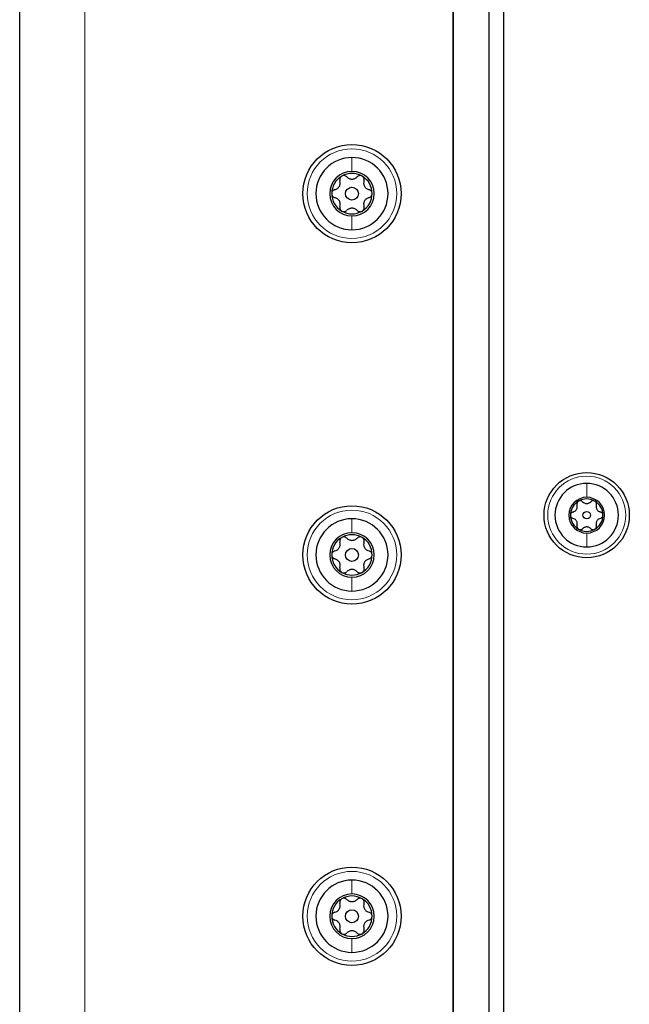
# Paper-space layout 'Blatt3' of a CAD drawing. Header units: millimetres. Extents: x 5 to 418, y 2 to 292.
# Tile 84 of 97: x 192 to 206, y 178 to 200. Entities that reach past the tile are written whole.
import ezdxf

# ---------------------------------------------------------------- set-up
doc = ezdxf.new("R2010")
doc.units = ezdxf.units.MM

psp = doc.layouts.new('Blatt3')

# ---------------------------------------------------------------- linework, layer by layer
at = {"color": 7, "linetype": 'Continuous', "lineweight": 25}
for p, q in [((191.9253, 99.273), (191.9253, 260.9397)), ((201.9253, 164.6897), (201.9253, 250.3563)), ((202.7586, 164.6897), (202.7586, 250.3563)), ((202.7586, 106.8563), (202.7586, 249.6897)), ((201.9253, 249.2671), (201.9253, 151.7956)), ((203.092, 218.6063), (203.092, 159.273))]:
    psp.add_line(p, q, dxfattribs=at)
at = {"color": 7, "linetype": 'Continuous', "lineweight": 18}
psp.add_line((193.4253, 260.9397), (193.4253, 99.273), dxfattribs=at)
at = {"color": 7, "linetype": 'Continuous', "lineweight": 25}
for centre, radius in [((199.592, 196.3563), 1.1333), ((199.592, 196.3563), 0.1491), ((205.0086, 188.9397), 0.9833), ((199.592, 188.023), 1.1333), ((205.0086, 188.9397), 0.0863), ((199.592, 188.023), 0.1491), ((199.592, 179.6897), 1.1333), ((199.592, 179.6897), 0.1491)]:
    psp.add_circle(centre, radius, dxfattribs=at)
at = {"color": 7, "linetype": 'Continuous', "lineweight": 18}
for centre, radius in [((199.592, 196.3563), 1.0333), ((205.0086, 188.9397), 0.9), ((199.592, 188.023), 1.0333), ((199.592, 179.6897), 1.0333)]:
    psp.add_circle(centre, radius, dxfattribs=at)
at = {"color": 7, "linetype": 'Continuous', "lineweight": 25}
for centre, radius, start, end in [((199.592, 196.3563), 0.8333, 90, 270), ((199.592, 196.3563), 0.8333, 270, 90), ((199.592, 196.3563), 0.5133, 90, 270), ((199.592, 196.3563), 0.4667, 120, 180), ((199.592, 196.3563), 0.4667, 60, 120), ((199.592, 196.3563), 0.5133, 270, 90), ((199.592, 196.3563), 0.4667, 360, 60), ((199.592, 196.3563), 0.4667, 180, 240), ((199.592, 196.3563), 0.4667, 300, 360), ((199.592, 196.3563), 0.4667, 240, 300), ((205.0086, 188.9397), 0.7333, 90, 270), ((205.0086, 188.9397), 0.7333, 270, 90), ((205.0086, 188.9397), 0.4125, 90, 270), ((205.0086, 188.9397), 0.375, 120, 180), ((205.0086, 188.9397), 0.375, 60, 120), ((205.0086, 188.9397), 0.4125, 270, 90), ((205.0086, 188.9397), 0.375, 360, 60), ((199.592, 188.023), 0.8333, 90, 270), ((199.592, 188.023), 0.8333, 270, 90), ((205.0086, 188.9397), 0.375, 180, 240), ((205.0086, 188.9397), 0.375, 300, 360), ((199.592, 188.023), 0.5133, 90, 270), ((199.592, 188.023), 0.5133, 270, 90), ((205.0086, 188.9397), 0.375, 240, 300), ((199.592, 188.023), 0.4667, 120, 180), ((199.592, 188.023), 0.4667, 60, 120), ((199.592, 188.023), 0.4667, 0, 60), ((199.592, 188.023), 0.4667, 180, 240), ((199.592, 188.023), 0.4667, 300, 0), ((199.592, 188.023), 0.4667, 240, 300), ((199.592, 179.6897), 0.8333, 90, 270), ((199.592, 179.6897), 0.8333, 270, 90), ((199.592, 179.6897), 0.5133, 90, 270), ((199.592, 179.6897), 0.4667, 120, 180), ((199.592, 179.6897), 0.4667, 60, 120), ((199.592, 179.6897), 0.5133, 270, 90), ((199.592, 179.6897), 0.4667, 360, 60), ((199.592, 179.6897), 0.4667, 180, 240), ((199.592, 179.6897), 0.4667, 300, 360), ((199.592, 179.6897), 0.4667, 240, 300)]:
    psp.add_arc(centre, radius, start, end, dxfattribs=at)
at = {"color": 7, "linetype": 'Continuous', "lineweight": 18}
for points in [[(199.592, 197.1897), (199.592, 197.1466), (199.592, 197.0604), (199.592, 196.9333), (199.592, 196.8697)], [(199.592, 195.523), (199.592, 195.5661), (199.592, 195.6522), (199.592, 195.7794), (199.592, 195.843)], [(205.0086, 189.673), (205.0086, 189.6279), (205.0086, 189.5377), (205.0086, 189.414), (205.0086, 189.3522)], [(199.592, 188.8563), (199.592, 188.8133), (199.592, 188.7271), (199.592, 188.5999), (199.592, 188.5363)], [(205.0086, 188.2063), (205.0086, 188.2514), (205.0086, 188.3417), (205.0086, 188.4653), (205.0086, 188.5272)], [(199.592, 187.1897), (199.592, 187.2327), (199.592, 187.3189), (199.592, 187.4461), (199.592, 187.5097)], [(199.592, 180.523), (199.592, 180.4799), (199.592, 180.3938), (199.592, 180.2666), (199.592, 180.203)], [(199.592, 178.8563), (199.592, 178.8994), (199.592, 178.9856), (199.592, 179.1127), (199.592, 179.1763)]]:
    psp.add_open_spline(points, degree=3, dxfattribs=at)
at = {"color": 7, "linetype": 'Continuous', "lineweight": 25}
for points, knots in [([(199.3586, 196.7605), (199.3497, 196.754), (199.3319, 196.7411), (199.3163, 196.7125), (199.31, 196.6818), (199.3139, 196.6626), (199.3159, 196.6529)], [0, 0, 0, 0, 0.249858, 0.4994668, 0.7490113, 1, 1, 1, 1]), ([(199.4732, 196.7437), (199.4658, 196.7502), (199.4511, 196.7633), (199.4214, 196.7732), (199.3888, 196.774), (199.3687, 196.765), (199.3586, 196.7605)], [0, 0, 0, 0, 0.249806, 0.5000545, 0.7503094, 1, 1, 1, 1]), ([(199.4732, 196.7437), (199.4892, 196.7299), (199.5133, 196.7091), (199.5568, 196.6952), (199.5917, 196.6911), (199.6267, 196.6951), (199.6704, 196.7089), (199.6946, 196.7298), (199.7108, 196.7437)], [0, 0, 0, 0, 0.2491937, 0.3743301, 0.4989253, 0.6240038, 0.7497569, 1, 1, 1, 1]), ([(199.8253, 196.7605), (199.8153, 196.765), (199.7952, 196.7739), (199.7625, 196.7732), (199.7329, 196.7633), (199.7181, 196.7502), (199.7108, 196.7437)], [0, 0, 0, 0, 0.250032, 0.4996317, 0.7492275, 1, 1, 1, 1]), ([(199.8681, 196.6529), (199.87, 196.6625), (199.874, 196.6818), (199.8677, 196.7124), (199.852, 196.7411), (199.8342, 196.754), (199.8253, 196.7605)], [0, 0, 0, 0, 0.249816, 0.4999076, 0.7501199, 1, 1, 1, 1]), ([(199.1971, 196.4471), (199.1878, 196.444), (199.1691, 196.4378), (199.1457, 196.4171), (199.1287, 196.3892), (199.1264, 196.3673), (199.1253, 196.3563)], [0, 0, 0, 0, 0.2498531, 0.4999013, 0.7501145, 1, 1, 1, 1]), ([(199.1971, 196.4471), (199.2171, 196.4541), (199.2472, 196.4646), (199.2809, 196.4953), (199.3019, 196.5235), (199.3159, 196.5558), (199.3258, 196.6006), (199.3199, 196.632), (199.3159, 196.6529)], [0, 0, 0, 0, 0.2492203, 0.374358, 0.498948, 0.6240206, 0.749768, 1, 1, 1, 1]), ([(199.8681, 196.6529), (199.8641, 196.6321), (199.8581, 196.6008), (199.8679, 196.5562), (199.8818, 196.524), (199.9027, 196.4957), (199.9366, 196.4647), (199.9667, 196.4542), (199.9868, 196.4471)], [0, 0, 0, 0, 0.24921908, 0.37435669, 0.49894691, 0.62401981, 0.74976746, 1, 1, 1, 1]), ([(200.0586, 196.3563), (200.0575, 196.3673), (200.0552, 196.3891), (200.0383, 196.417), (200.0149, 196.4378), (199.9962, 196.444), (199.9868, 196.4471)], [0, 0, 0, 0, 0.2499898, 0.4996108, 0.7491272, 1, 1, 1, 1]), ([(199.1253, 196.3563), (199.1264, 196.3454), (199.1287, 196.3235), (199.1457, 196.2956), (199.1691, 196.2749), (199.1877, 196.2686), (199.1971, 196.2655)], [0, 0, 0, 0, 0.2499898, 0.4996108, 0.7491272, 1, 1, 1, 1]), ([(199.3159, 196.0598), (199.3198, 196.0806), (199.3258, 196.1119), (199.3161, 196.1565), (199.3022, 196.1887), (199.2812, 196.217), (199.2474, 196.248), (199.2172, 196.2585), (199.1971, 196.2655)], [0, 0, 0, 0, 0.2492191, 0.3743567, 0.4989469, 0.6240198, 0.7497675, 1, 1, 1, 1]), ([(199.9868, 196.2655), (199.9668, 196.2585), (199.9368, 196.2481), (199.903, 196.2173), (199.882, 196.1892), (199.868, 196.1569), (199.8581, 196.1121), (199.8641, 196.0807), (199.8681, 196.0598)], [0, 0, 0, 0, 0.2492203, 0.374358, 0.498948, 0.6240206, 0.749768, 1, 1, 1, 1]), ([(199.9868, 196.2655), (199.9962, 196.2686), (200.0148, 196.2748), (200.0382, 196.2956), (200.0552, 196.3235), (200.0575, 196.3454), (200.0586, 196.3563)], [0, 0, 0, 0, 0.2498531, 0.4999013, 0.7501145, 1, 1, 1, 1]), ([(199.3159, 196.0598), (199.3139, 196.0501), (199.31, 196.0309), (199.3162, 196.0002), (199.3319, 195.9715), (199.3497, 195.9586), (199.3586, 195.9522)], [0, 0, 0, 0, 0.249816, 0.4999076, 0.7501199, 1, 1, 1, 1]), ([(199.7108, 195.969), (199.6947, 195.9828), (199.6706, 196.0036), (199.6271, 196.0174), (199.5922, 196.0215), (199.5573, 196.0175), (199.5135, 196.0037), (199.4893, 195.9829), (199.4732, 195.969)], [0, 0, 0, 0, 0.2491937, 0.3743301, 0.4989253, 0.6240038, 0.7497569, 1, 1, 1, 1]), ([(199.8253, 195.9522), (199.8342, 195.9586), (199.852, 195.9715), (199.8677, 196.0002), (199.874, 196.0308), (199.87, 196.0501), (199.8681, 196.0598)], [0, 0, 0, 0, 0.249858, 0.4994668, 0.7490113, 1, 1, 1, 1]), ([(199.3586, 195.9522), (199.3687, 195.9477), (199.3888, 195.9387), (199.4214, 195.9395), (199.4511, 195.9494), (199.4658, 195.9624), (199.4732, 195.969)], [0, 0, 0, 0, 0.250032, 0.4996317, 0.7492275, 1, 1, 1, 1]), ([(199.7108, 195.969), (199.7181, 195.9624), (199.7328, 195.9494), (199.7625, 195.9395), (199.7952, 195.9387), (199.8153, 195.9477), (199.8253, 195.9522)], [0, 0, 0, 0, 0.249806, 0.5000545, 0.7503094, 1, 1, 1, 1]), ([(204.6913, 189.0126), (204.7074, 189.0182), (204.7316, 189.0267), (204.7587, 189.0514), (204.7755, 189.074), (204.7868, 189.0999), (204.7948, 189.1359), (204.79, 189.1612), (204.7868, 189.178)], [0, 0, 0, 0, 0.24920104, 0.37433782, 0.49893155, 0.62400843, 0.74976002, 1, 1, 1, 1]), ([(204.8211, 189.2644), (204.814, 189.2592), (204.7997, 189.2489), (204.7871, 189.2259), (204.782, 189.2012), (204.7852, 189.1857), (204.7868, 189.178)], [0, 0, 0, 0, 0.2498571, 0.4994664, 0.7490114, 1, 1, 1, 1]), ([(204.9132, 189.2509), (204.9073, 189.2562), (204.8955, 189.2667), (204.8716, 189.2746), (204.8453, 189.2753), (204.8292, 189.268), (204.8211, 189.2644)], [0, 0, 0, 0, 0.2498071, 0.5000551, 0.7503094, 1, 1, 1, 1]), ([(204.9132, 189.2509), (204.9261, 189.2398), (204.9454, 189.2231), (204.9804, 189.212), (205.0084, 189.2087), (205.0365, 189.2119), (205.0717, 189.223), (205.0911, 189.2398), (205.1041, 189.2509)], [0, 0, 0, 0, 0.2491679, 0.3743031, 0.4989033, 0.6239875, 0.7497462, 1, 1, 1, 1]), ([(205.1961, 189.2644), (205.1881, 189.268), (205.1719, 189.2753), (205.1457, 189.2746), (205.1219, 189.2667), (205.11, 189.2562), (205.1041, 189.2509)], [0, 0, 0, 0, 0.250033, 0.4996315, 0.7492277, 1, 1, 1, 1]), ([(205.2305, 189.178), (205.2321, 189.1857), (205.2352, 189.2012), (205.2302, 189.2258), (205.2176, 189.2489), (205.2033, 189.2592), (205.1961, 189.2644)], [0, 0, 0, 0, 0.2498147, 0.4999078, 0.7501201, 1, 1, 1, 1]), ([(205.2305, 189.178), (205.2273, 189.1612), (205.2225, 189.1361), (205.2303, 189.1003), (205.2415, 189.0744), (205.2583, 189.0516), (205.2855, 189.0267), (205.3098, 189.0183), (205.3259, 189.0126)], [0, 0, 0, 0, 0.2491995, 0.3743362, 0.4989302, 0.6240074, 0.7497593, 1, 1, 1, 1]), ([(204.6913, 189.0126), (204.6838, 189.0101), (204.6689, 189.0052), (204.65, 188.9885), (204.6364, 188.9661), (204.6345, 188.9485), (204.6336, 188.9397)], [0, 0, 0, 0, 0.24985187, 0.49990154, 0.75011466, 1, 1, 1, 1]), ([(205.3836, 188.9397), (205.3827, 188.9485), (205.3809, 188.966), (205.3673, 188.9884), (205.3485, 189.0051), (205.3335, 189.0101), (205.3259, 189.0126)], [0, 0, 0, 0, 0.24999065, 0.49961057, 0.74912711, 1, 1, 1, 1]), ([(204.6336, 188.9397), (204.6345, 188.9309), (204.6364, 188.9133), (204.65, 188.8909), (204.6688, 188.8742), (204.6838, 188.8692), (204.6913, 188.8667)], [0, 0, 0, 0, 0.2499907, 0.4996106, 0.7491271, 1, 1, 1, 1]), ([(204.7868, 188.7014), (204.79, 188.7181), (204.7947, 188.7432), (204.7869, 188.779), (204.7757, 188.805), (204.7589, 188.8277), (204.7317, 188.8526), (204.7075, 188.8611), (204.6913, 188.8667)], [0, 0, 0, 0, 0.2491995, 0.3743362, 0.4989302, 0.6240074, 0.7497593, 1, 1, 1, 1]), ([(205.3259, 188.8667), (205.3099, 188.8611), (205.2857, 188.8527), (205.2586, 188.828), (205.2417, 188.8053), (205.2305, 188.7794), (205.2225, 188.7434), (205.2273, 188.7182), (205.2305, 188.7014)], [0, 0, 0, 0, 0.249201, 0.3743378, 0.4989316, 0.6240084, 0.74976, 1, 1, 1, 1]), ([(205.3259, 188.8667), (205.3334, 188.8692), (205.3484, 188.8742), (205.3672, 188.8908), (205.3809, 188.9133), (205.3827, 188.9309), (205.3836, 188.9397)], [0, 0, 0, 0, 0.24985187, 0.49990154, 0.75011466, 1, 1, 1, 1]), ([(204.7868, 188.7014), (204.7852, 188.6936), (204.782, 188.6782), (204.7871, 188.6535), (204.7996, 188.6305), (204.814, 188.6201), (204.8211, 188.6149)], [0, 0, 0, 0, 0.2498147, 0.4999078, 0.7501201, 1, 1, 1, 1]), ([(204.8211, 188.6149), (204.8292, 188.6113), (204.8453, 188.6041), (204.8716, 188.6047), (204.8954, 188.6126), (204.9072, 188.6231), (204.9132, 188.6284)], [0, 0, 0, 0, 0.250033, 0.4996315, 0.7492277, 1, 1, 1, 1]), ([(205.1041, 188.6284), (205.0912, 188.6395), (205.0718, 188.6562), (205.0369, 188.6673), (205.0089, 188.6706), (204.9808, 188.6674), (204.9456, 188.6563), (204.9261, 188.6395), (204.9132, 188.6284)], [0, 0, 0, 0, 0.2491679, 0.3743031, 0.4989033, 0.6239875, 0.7497462, 1, 1, 1, 1]), ([(205.1041, 188.6284), (205.11, 188.6231), (205.1218, 188.6127), (205.1457, 188.6047), (205.1719, 188.6041), (205.1881, 188.6113), (205.1961, 188.6149)], [0, 0, 0, 0, 0.2498071, 0.5000551, 0.7503094, 1, 1, 1, 1]), ([(205.1961, 188.6149), (205.2033, 188.6201), (205.2176, 188.6304), (205.2302, 188.6535), (205.2352, 188.6781), (205.2321, 188.6936), (205.2305, 188.7014)], [0, 0, 0, 0, 0.2498571, 0.4994664, 0.7490114, 1, 1, 1, 1]), ([(199.1971, 188.1138), (199.2171, 188.1208), (199.2472, 188.1313), (199.2809, 188.162), (199.3019, 188.1902), (199.3159, 188.2224), (199.3258, 188.2672), (199.3199, 188.2987), (199.3159, 188.3196)], [0, 0, 0, 0, 0.2492203, 0.374358, 0.498948, 0.6240206, 0.749768, 1, 1, 1, 1]), ([(199.3586, 188.4271), (199.3497, 188.4207), (199.3319, 188.4078), (199.3163, 188.3792), (199.31, 188.3485), (199.3139, 188.3292), (199.3159, 188.3196)], [0, 0, 0, 0, 0.249858, 0.4994668, 0.7490113, 1, 1, 1, 1]), ([(199.4732, 188.4104), (199.4658, 188.4169), (199.4511, 188.4299), (199.4214, 188.4399), (199.3888, 188.4406), (199.3687, 188.4316), (199.3586, 188.4271)], [0, 0, 0, 0, 0.249806, 0.5000545, 0.7503094, 1, 1, 1, 1]), ([(199.4732, 188.4104), (199.4892, 188.3965), (199.5133, 188.3757), (199.5568, 188.3619), (199.5917, 188.3578), (199.6267, 188.3618), (199.6704, 188.3756), (199.6946, 188.3965), (199.7108, 188.4104)], [0, 0, 0, 0, 0.2491937, 0.3743301, 0.4989253, 0.6240038, 0.7497569, 1, 1, 1, 1]), ([(199.8253, 188.4271), (199.8153, 188.4316), (199.7952, 188.4406), (199.7625, 188.4399), (199.7329, 188.43), (199.7181, 188.4169), (199.7108, 188.4104)], [0, 0, 0, 0, 0.250032, 0.4996317, 0.7492275, 1, 1, 1, 1]), ([(199.8681, 188.3196), (199.87, 188.3292), (199.874, 188.3484), (199.8677, 188.3791), (199.852, 188.4078), (199.8342, 188.4207), (199.8253, 188.4271)], [0, 0, 0, 0, 0.249816, 0.4999076, 0.7501199, 1, 1, 1, 1]), ([(199.8681, 188.3196), (199.8641, 188.2987), (199.8581, 188.2675), (199.8679, 188.2229), (199.8818, 188.1906), (199.9027, 188.1624), (199.9366, 188.1314), (199.9667, 188.1208), (199.9868, 188.1138)], [0, 0, 0, 0, 0.2492191, 0.3743567, 0.4989469, 0.6240198, 0.7497675, 1, 1, 1, 1]), ([(199.1971, 188.1138), (199.1878, 188.1107), (199.1691, 188.1045), (199.1457, 188.0838), (199.1287, 188.0558), (199.1264, 188.0339), (199.1253, 188.023)], [0, 0, 0, 0, 0.2498531, 0.4999013, 0.7501145, 1, 1, 1, 1]), ([(200.0586, 188.023), (200.0575, 188.0339), (200.0552, 188.0558), (200.0383, 188.0837), (200.0149, 188.1045), (199.9962, 188.1107), (199.9868, 188.1138)], [0, 0, 0, 0, 0.2499898, 0.4996108, 0.7491272, 1, 1, 1, 1]), ([(199.1253, 188.023), (199.1264, 188.0121), (199.1287, 187.9902), (199.1457, 187.9623), (199.1691, 187.9415), (199.1877, 187.9353), (199.1971, 187.9322)], [0, 0, 0, 0, 0.2499898, 0.4996108, 0.7491272, 1, 1, 1, 1]), ([(199.3159, 187.7264), (199.3198, 187.7473), (199.3258, 187.7785), (199.3161, 187.8231), (199.3022, 187.8554), (199.2812, 187.8836), (199.2474, 187.9146), (199.2172, 187.9252), (199.1971, 187.9322)], [0, 0, 0, 0, 0.2492191, 0.3743567, 0.4989469, 0.6240198, 0.7497675, 1, 1, 1, 1]), ([(199.9868, 187.9322), (199.9668, 187.9252), (199.9368, 187.9147), (199.903, 187.884), (199.882, 187.8558), (199.868, 187.8236), (199.8581, 187.7788), (199.8641, 187.7473), (199.8681, 187.7264)], [0, 0, 0, 0, 0.24922033, 0.37435801, 0.49894799, 0.62402062, 0.74976801, 1, 1, 1, 1]), ([(199.9868, 187.9322), (199.9962, 187.9353), (200.0148, 187.9415), (200.0382, 187.9622), (200.0552, 187.9902), (200.0575, 188.0121), (200.0586, 188.023)], [0, 0, 0, 0, 0.2498531, 0.4999013, 0.7501145, 1, 1, 1, 1]), ([(199.3159, 187.7264), (199.3139, 187.7168), (199.31, 187.6976), (199.3162, 187.6669), (199.3319, 187.6382), (199.3497, 187.6253), (199.3586, 187.6189)], [0, 0, 0, 0, 0.249816, 0.4999076, 0.7501199, 1, 1, 1, 1]), ([(199.3586, 187.6189), (199.3687, 187.6144), (199.3888, 187.6054), (199.4214, 187.6061), (199.4511, 187.616), (199.4658, 187.6291), (199.4732, 187.6356)], [0, 0, 0, 0, 0.250032, 0.4996317, 0.7492275, 1, 1, 1, 1]), ([(199.7108, 187.6356), (199.6947, 187.6495), (199.6706, 187.6702), (199.6271, 187.6841), (199.5922, 187.6882), (199.5573, 187.6842), (199.5135, 187.6704), (199.4893, 187.6495), (199.4732, 187.6356)], [0, 0, 0, 0, 0.24919366, 0.3743301, 0.49892526, 0.62400376, 0.74975694, 1, 1, 1, 1]), ([(199.7108, 187.6356), (199.7181, 187.6291), (199.7328, 187.6161), (199.7625, 187.6061), (199.7952, 187.6054), (199.8153, 187.6144), (199.8253, 187.6189)], [0, 0, 0, 0, 0.249806, 0.5000545, 0.7503094, 1, 1, 1, 1]), ([(199.8253, 187.6189), (199.8342, 187.6253), (199.852, 187.6382), (199.8677, 187.6668), (199.874, 187.6975), (199.87, 187.7168), (199.8681, 187.7264)], [0, 0, 0, 0, 0.249858, 0.4994668, 0.7490113, 1, 1, 1, 1]), ([(199.3586, 180.0938), (199.3497, 180.0874), (199.3319, 180.0745), (199.3163, 180.0458), (199.31, 180.0152), (199.3139, 179.9959), (199.3159, 179.9862)], [0, 0, 0, 0, 0.249858, 0.4994668, 0.7490113, 1, 1, 1, 1]), ([(199.4732, 180.077), (199.4658, 180.0836), (199.4511, 180.0966), (199.4214, 180.1065), (199.3888, 180.1073), (199.3687, 180.0983), (199.3586, 180.0938)], [0, 0, 0, 0, 0.249806, 0.5000545, 0.7503094, 1, 1, 1, 1]), ([(199.8253, 180.0938), (199.8153, 180.0983), (199.7952, 180.1073), (199.7625, 180.1065), (199.7329, 180.0966), (199.7181, 180.0836), (199.7108, 180.077)], [0, 0, 0, 0, 0.250032, 0.4996317, 0.7492275, 1, 1, 1, 1]), ([(199.8681, 179.9862), (199.87, 179.9958), (199.874, 180.0151), (199.8677, 180.0458), (199.852, 180.0745), (199.8342, 180.0874), (199.8253, 180.0938)], [0, 0, 0, 0, 0.249816, 0.4999076, 0.7501199, 1, 1, 1, 1]), ([(199.1971, 179.7805), (199.2171, 179.7875), (199.2472, 179.7979), (199.2809, 179.8287), (199.3019, 179.8568), (199.3159, 179.8891), (199.3258, 179.9339), (199.3199, 179.9653), (199.3159, 179.9862)], [0, 0, 0, 0, 0.2492203, 0.374358, 0.498948, 0.6240206, 0.749768, 1, 1, 1, 1]), ([(199.4732, 180.077), (199.4892, 180.0632), (199.5133, 180.0424), (199.5568, 180.0286), (199.5917, 180.0245), (199.6267, 180.0285), (199.6704, 180.0423), (199.6946, 180.0631), (199.7108, 180.077)], [0, 0, 0, 0, 0.2491937, 0.3743301, 0.4989253, 0.6240038, 0.7497569, 1, 1, 1, 1]), ([(199.8681, 179.9862), (199.8641, 179.9654), (199.8581, 179.9341), (199.8679, 179.8895), (199.8818, 179.8573), (199.9027, 179.829), (199.9366, 179.798), (199.9667, 179.7875), (199.9868, 179.7805)], [0, 0, 0, 0, 0.2492191, 0.3743567, 0.4989469, 0.6240198, 0.7497675, 1, 1, 1, 1]), ([(199.1971, 179.7805), (199.1878, 179.7774), (199.1691, 179.7712), (199.1457, 179.7504), (199.1287, 179.7225), (199.1264, 179.7006), (199.1253, 179.6897)], [0, 0, 0, 0, 0.2498531, 0.4999013, 0.7501145, 1, 1, 1, 1]), ([(199.1253, 179.6897), (199.1264, 179.6787), (199.1287, 179.6568), (199.1457, 179.629), (199.1691, 179.6082), (199.1877, 179.602), (199.1971, 179.5989)], [0, 0, 0, 0, 0.2499898, 0.4996108, 0.7491272, 1, 1, 1, 1]), ([(200.0586, 179.6897), (200.0575, 179.7006), (200.0552, 179.7225), (200.0383, 179.7504), (200.0149, 179.7711), (199.9962, 179.7774), (199.9868, 179.7805)], [0, 0, 0, 0, 0.2499898, 0.4996108, 0.7491272, 1, 1, 1, 1]), ([(199.9868, 179.5989), (199.9962, 179.602), (200.0148, 179.6082), (200.0382, 179.6289), (200.0552, 179.6568), (200.0575, 179.6787), (200.0586, 179.6897)], [0, 0, 0, 0, 0.2498531, 0.4999013, 0.7501145, 1, 1, 1, 1]), ([(199.3159, 179.3931), (199.3198, 179.4139), (199.3258, 179.4452), (199.3161, 179.4898), (199.3022, 179.522), (199.2812, 179.5503), (199.2474, 179.5813), (199.2172, 179.5918), (199.1971, 179.5989)], [0, 0, 0, 0, 0.2492191, 0.3743567, 0.4989469, 0.6240198, 0.7497675, 1, 1, 1, 1]), ([(199.9868, 179.5989), (199.9668, 179.5919), (199.9368, 179.5814), (199.903, 179.5507), (199.882, 179.5225), (199.868, 179.4902), (199.8581, 179.4454), (199.8641, 179.414), (199.8681, 179.3931)], [0, 0, 0, 0, 0.24922033, 0.37435801, 0.49894799, 0.62402062, 0.74976801, 1, 1, 1, 1]), ([(199.3159, 179.3931), (199.3139, 179.3835), (199.31, 179.3642), (199.3162, 179.3336), (199.3319, 179.3049), (199.3497, 179.292), (199.3586, 179.2855)], [0, 0, 0, 0, 0.249816, 0.4999076, 0.7501199, 1, 1, 1, 1]), ([(199.3586, 179.2855), (199.3687, 179.281), (199.3888, 179.272), (199.4214, 179.2728), (199.4511, 179.2827), (199.4658, 179.2957), (199.4732, 179.3023)], [0, 0, 0, 0, 0.250032, 0.4996317, 0.7492275, 1, 1, 1, 1]), ([(199.7108, 179.3023), (199.6947, 179.3161), (199.6706, 179.3369), (199.6271, 179.3508), (199.5922, 179.3549), (199.5573, 179.3509), (199.5135, 179.3371), (199.4893, 179.3162), (199.4732, 179.3023)], [0, 0, 0, 0, 0.24919366, 0.3743301, 0.49892526, 0.62400376, 0.74975694, 1, 1, 1, 1]), ([(199.7108, 179.3023), (199.7181, 179.2958), (199.7328, 179.2827), (199.7625, 179.2728), (199.7952, 179.272), (199.8153, 179.281), (199.8253, 179.2855)], [0, 0, 0, 0, 0.249806, 0.5000545, 0.7503094, 1, 1, 1, 1]), ([(199.8253, 179.2855), (199.8342, 179.292), (199.852, 179.3049), (199.8677, 179.3335), (199.874, 179.3641), (199.87, 179.3834), (199.8681, 179.3931)], [0, 0, 0, 0, 0.249858, 0.4994668, 0.7490113, 1, 1, 1, 1])]:
    psp.add_open_spline(points, degree=3, knots=knots, dxfattribs=at)

doc.saveas('drawing.dxf')
